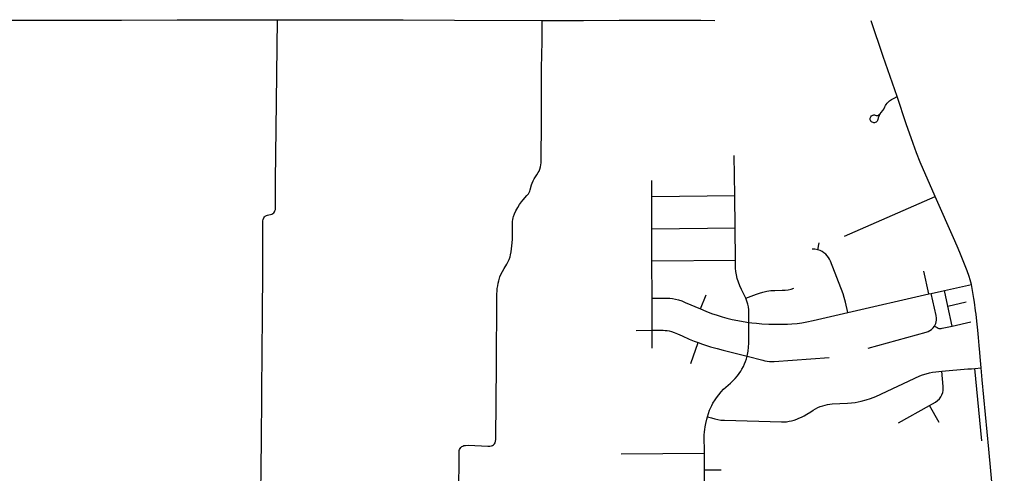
# Model space of a CAD drawing. Extents: x 1410746 to 1533160, y 578873 to 704954.
# Tile 180 of 227: x 1452366 to 1461812, y 700554 to 704903. Entities that reach past the tile are written whole.
import ezdxf

# ---------------------------------------------------------------- set-up
doc = ezdxf.new("R2010")
doc.units = 0
doc.header["$MEASUREMENT"] = 0
doc.layers.add('MC_STREETS', color=254, linetype='CONTINUOUS')

msp = doc.modelspace()

# ---------------------------------------------------------------- linework, layer by layer
at = {"layer": 'MC_STREETS'}
for p, q in [((1459225.526125, 703217.851325), (1459220.88075, 703601.809675)), ((1458429.275875, 703208.156025), (1458429.256875, 703360.538875)), ((1458429.275875, 703208.156025), (1459225.526125, 703217.851325)), ((1458429.9477, 702898.894), (1458429.275875, 703208.156025)), ((1459228.892425, 702907.661075), (1459225.526125, 703217.851325)), ((1460277.4892, 702826.17655), (1461149.742775, 703207.5341)), ((1458429.9477, 702898.894), (1459228.892425, 702907.661075)), ((1458431.3922, 702590.405925), (1458429.9477, 702898.894)), ((1459232.26345, 702597.65125), (1459228.892425, 702907.661075)), ((1460021.7804, 702697.084775), (1460034.915025, 702762.429525)), ((1458431.3922, 702590.405925), (1459232.26345, 702597.65125)), ((1458432.260525, 702231.546025), (1458431.3922, 702590.405925)), ((1461088.96005, 702273.096025), (1461038.732025, 702492.5239)), ((1461108.8626, 702277.360875), (1461238.0565, 702305.506025)), ((1461238.0565, 702305.506025), (1461496.2962, 702365.6041)), ((1461269.353475, 702157.202525), (1461238.0565, 702305.506025)), ((1458433.384175, 701925.155675), (1458432.260525, 702231.546025)), ((1458896.68265, 702129.31705), (1458953.171975, 702265.0271)), ((1460311.274025, 702095.8482), (1461088.96005, 702273.096025)), ((1461088.96005, 702273.096025), (1461108.8626, 702277.360875)), ((1461269.353475, 702157.202525), (1461446.021325, 702196.77395)), ((1461312.14055, 701965.98555), (1461269.353475, 702157.202525)), ((1458280.248775, 701924.431), (1458433.384175, 701925.155675)), ((1458433.645, 701754.184475), (1458433.384175, 701925.155675)), ((1461312.14055, 701965.98555), (1461490.596375, 702006.628625)), ((1458804.5987, 701605.1929), (1458875.3395, 701806.684075)), ((1461530.20075, 701557.65415), (1461591.07835, 701563.66)), ((1461595.23035, 700863.88425), (1461530.20075, 701557.65415)), ((1460798.48585, 701039.2871), (1461094.497075, 701203.685375)), ((1461186.73935, 701041.7546), (1461094.497075, 701203.685375)), ((1458137.083375, 700740.560975), (1458935.5083, 700745.69385)), ((1458936.070925, 700586.311625), (1458935.5083, 700745.69385)), ((1458935.952525, 700433.076025), (1458936.070925, 700586.311625)), ((1458936.070925, 700586.311625), (1459095.73595, 700586.451425))]:
    msp.add_line(p, q, dxfattribs=at)
for points in [[(1452071.38655, 704898.1952), (1453341.4705, 704898.602), (1453875.474675, 704900.961275), (1454643.85435, 704901.337075), (1454837.95135, 704901.7443)], [(1454676.837125, 700097.187575), (1454685.5177, 700870.625075), (1454688.12185, 701293.80215), (1454691.594075, 701759.948), (1454694.632275, 702023.40285), (1454699.406575, 702543.80215), (1454698.11515, 702945.86925), (1454699.929375, 702974.276125), (1454702.6466, 702988.6033), (1454707.339975, 703002.1894), (1454714.25655, 703012.317225), (1454722.4082, 703020.221875), (1454732.78305, 703026.15035), (1454743.4049, 703030.3497), (1454755.01485, 703032.572875), (1454772.30625, 703035.5371), (1454784.904275, 703038.50135), (1454796.020175, 703044.429825), (1454803.924825, 703051.3464), (1454810.100325, 703060.73315), (1454815.534775, 703070.36695), (1454819.7341, 703084.447075), (1454821.46325, 703104.2087), (1454820.93435, 703364.548675), (1454827.8788, 703855.868125), (1454837.95135, 704901.7443)], [(1454837.95135, 704901.7443), (1454918.5477, 704902.03635), (1455256.129975, 704903.12405), (1456043.9672, 704901.309575), (1456538.856125, 704899.49285), (1457378.2595, 704895.84275)], [(1456951.9659, 702352.20775), (1456956.649, 702377.424375), (1456961.692325, 702400.4796), (1456973.07585, 702438.2971), (1456984.747525, 702465.6826), (1456996.635375, 702489.09805), (1457014.287, 702517.196575), (1457039.50365, 702558.263675), (1457049.950525, 702578.436975), (1457061.478125, 702604.01385), (1457070.484075, 702628.51), (1457075.5274, 702649.04355), (1457080.570725, 702677.142075), (1457091.089125, 702763.173625), (1457094.07885, 702797.65515), (1457095.542625, 702824.38145), (1457095.48545, 702862.428775), (1457093.899525, 702941.19625), (1457095.10245, 702967.8808), (1457096.2968, 702988.201075), (1457099.035575, 703003.388875), (1457102.7703, 703017.580775), (1457112.23155, 703042.22985), (1457126.3209, 703070.1613), (1457144.693025, 703103.303175), (1457161.984425, 703130.681225), (1457179.9963, 703155.89785), (1457197.64795, 703176.4314), (1457232.591, 703216.417775), (1457246.01415, 703233.9893), (1457254.0423, 703247.1637), (1457260.011975, 703259.926425), (1457264.540675, 703272.894975), (1457277.260475, 703319.0855), (1457281.94355, 703336.01665), (1457291.669975, 703359.4321), (1457303.1534, 703378.436475), (1457327.79695, 703415.6009), (1457340.662275, 703436.8832), (1457348.5875, 703452.013175), (1457355.792275, 703470.02505), (1457361.556075, 703492.359775), (1457365.518675, 703512.893325), (1457367.6801, 703530.9052), (1457369.4813, 703565.84825), (1457370.562, 703604.03345), (1457370.92225, 703877.4538), (1457372.723425, 704108.3661), (1457373.656225, 704438.661125), (1457378.999175, 704695.1601), (1457378.2595, 704895.84275)], [(1457378.2595, 704895.84275), (1457648.4999, 704896.53595), (1457774.2793, 704896.86375), (1458118.823, 704899.122875), (1458417.19985, 704898.406675), (1458597.141125, 704897.910725), (1458751.96855, 704897.484), (1458900.02035, 704897.075975), (1459033.9397, 704896.7069)], [(1460783.2168, 704165.56675), (1460650.650525, 704549.741125), (1460535.57005, 704892.484425)], [(1460619.599775, 703999.4123), (1460631.109925, 704012.51755), (1460646.1177, 704033.297575), (1460654.77605, 704046.5737), (1460664.588825, 704066.776475), (1460671.5155, 704080.629825), (1460679.0194, 704091.59705), (1460687.609575, 704103.32095), (1460696.70815, 704113.719325), (1460709.850525, 704124.984225), (1460730.3922, 704138.352075), (1460754.0436, 704151.557825), (1460783.2168, 704165.56675)], [(1461149.742775, 703207.5341), (1461005.4032, 703537.606725), (1460970.680975, 703625.71435), (1460938.048575, 703714.97925), (1460871.8134, 703905.55985), (1460783.2168, 704165.56675)], [(1460539.007325, 703923.9483), (1460536.7069, 703925.662125), (1460531.559025, 703931.766325), (1460528.36955, 703937.533675), (1460526.196525, 703943.965725), (1460525.174075, 703952.2421), (1460525.9848, 703960.405), (1460530.95185, 703972.6132), (1460537.71815, 703980.579), (1460542.948325, 703984.2147), (1460550.326425, 703987.956675), (1460554.840625, 703989.069875), (1460560.583325, 703989.953225), (1460567.16355, 703989.54195), (1460574.3607, 703987.485625), (1460581.76345, 703985.223675), (1460589.37185, 703984.40115), (1460597.3915, 703985.840575), (1460607.056225, 703990.15885), (1460619.599775, 703999.4123)], [(1460617.9228, 703996.4114), (1460611.78575, 703985.429325), (1460607.056225, 703976.175875), (1460602.326675, 703961.575975), (1460599.363275, 703946.525075), (1460596.52065, 703937.19655), (1460592.4933, 703930.37025), (1460588.539225, 703925.85935), (1460581.50625, 703920.490975), (1460574.5881, 703917.308775), (1460567.930075, 703915.699375), (1460559.880625, 703915.399), (1460552.5645, 703916.657075), (1460544.0435, 703920.196325), (1460539.007325, 703923.9483)], [(1461496.2962, 702365.6041), (1461485.505075, 702407.66745), (1461475.37465, 702440.701475), (1461456.65535, 702493.776175), (1461418.776325, 702591.777125), (1461392.3491, 702656.083375), (1461369.225275, 702710.479425), (1461337.292375, 702784.0352), (1461149.742775, 703207.5341)], [(1460021.7804, 702697.084775), (1459994.1977, 702702.010275), (1459967.30275, 702703.642025)], [(1460311.274025, 702095.8482), (1460288.4132, 702194.68555), (1460276.263675, 702239.0149), (1460264.7709, 702273.493275), (1460143.27565, 702588.067425), (1460135.066525, 702606.127525), (1460125.872275, 702622.874175), (1460112.73765, 702640.27755), (1460098.61795, 702655.054), (1460082.1228, 702668.257575), (1460063.8328, 702679.555125), (1460044.109275, 702689.532375), (1460021.7804, 702697.084775)], [(1459331.88575, 702232.9853), (1459290.788275, 702316.158775), (1459274.64285, 702350.8959), (1459261.43295, 702386.611575), (1459250.180075, 702422.327225), (1459241.862725, 702457.064375), (1459237.459425, 702489.35525), (1459234.5239, 702521.6461), (1459232.26345, 702597.65125)], [(1456927.020725, 700845.7587), (1456932.428375, 700861.549025), (1456934.375125, 700877.555675), (1456935.08985, 700890.965075), (1456938.967125, 701591.8899), (1456943.68045, 702236.931725), (1456944.400925, 702274.756675), (1456946.100075, 702301.344925), (1456948.0033, 702325.550175), (1456951.9659, 702352.20775)], [(1459331.88575, 702232.9853), (1459433.650925, 702272.615025), (1459462.517, 702282.400125), (1459496.7649, 702292.18525), (1459532.9698, 702300.99185), (1459571.13175, 702305.8844), (1459610.76145, 702307.841425), (1459681.7035, 702308.330675), (1459711.127375, 702310.169625), (1459738.9464, 702313.712475), (1459767.323225, 702320.562075), (1459793.212275, 702329.63785)], [(1461591.07835, 701563.66), (1461579.13685, 701670.544025), (1461577.16345, 701712.119075), (1461571.2422, 701780.73475), (1461565.75435, 701856.9928), (1461558.467275, 701927.457225), (1461549.501425, 702012.165075), (1461541.8538, 702078.629175), (1461537.210425, 702112.97065), (1461527.323325, 702193.688975), (1461521.0556, 702230.977625), (1461514.759025, 702266.809575), (1461496.2962, 702365.6041)], [(1458432.260525, 702231.546025), (1458570.644925, 702233.75805), (1458604.901, 702232.6876), (1458628.6687, 702230.13155), (1458658.198675, 702224.950875), (1458685.6948, 702218.309), (1458719.84895, 702206.818425), (1458751.969275, 702192.83055), (1458896.68265, 702129.31705)], [(1459362.537825, 702000.8666), (1459362.70885, 702087.18715), (1459361.2411, 702119.967275), (1459357.098, 702149.056525), (1459351.945225, 702174.27465), (1459343.32505, 702203.62105), (1459331.88575, 702232.9853)], [(1461143.426, 701965.47145), (1461149.472475, 701976.158225), (1461155.659575, 701991.48535), (1461159.315575, 702006.81245), (1461160.8434, 702022.4987), (1461160.927725, 702040.714225), (1461157.785025, 702065.91725), (1461108.8626, 702277.360875)], [(1458896.68265, 702129.31705), (1458950.02475, 702106.99455), (1459002.196875, 702086.626275), (1459056.594175, 702069.011925), (1459105.8108, 702054.505975), (1459149.8467, 702042.590375), (1459201.653675, 702029.638625), (1459257.087125, 702017.723025), (1459306.261025, 702008.7632), (1459362.537825, 702000.8666)], [(1459362.537825, 702000.8666), (1459390.16995, 701997.019075), (1459434.188725, 701992.295025), (1459486.357675, 701987.924975), (1459553.8052, 701984.26965), (1459615.51365, 701982.370925), (1459682.918275, 701982.370925), (1459731.018775, 701983.959975), (1459774.689825, 701986.484825), (1459824.37305, 701991.231625), (1459868.993025, 701996.9278), (1459917.410425, 702005.155575), (1459978.743075, 702018.881925), (1460311.274025, 702095.8482)], [(1458433.384175, 701925.155675), (1458540.78085, 701925.3105), (1458558.08115, 701924.41565), (1458577.17115, 701922.3277), (1458596.559425, 701918.450025), (1458620.421925, 701911.88785), (1458646.074125, 701903.535975), (1458675.603975, 701891.903), (1458720.644425, 701870.725025), (1458788.95085, 701841.1952), (1458836.37755, 701822.1052), (1458875.3395, 701806.684075)], [(1459345.386725, 701678.191975), (1459355.18865, 701724.772125), (1459359.34755, 701763.31125), (1459361.085275, 701800.01155), (1459362.537825, 702000.8666)], [(1460505.376975, 701752.590525), (1461063.610475, 701908.52465), (1461081.829775, 701914.59775), (1461097.246125, 701921.605175), (1461114.456025, 701933.799075), (1461130.4146, 701948.700575), (1461143.426, 701965.47145)], [(1461143.426, 701965.47145), (1461167.19005, 701950.7068), (1461176.6113, 701946.066475), (1461185.188875, 701943.676), (1461196.016275, 701942.6917), (1461206.421825, 701943.25415), (1461217.108625, 701944.800925), (1461312.14055, 701965.98555)], [(1458875.3395, 701806.684075), (1458917.65735, 701791.76825), (1458993.01545, 701767.77185), (1459056.823175, 701750.308675), (1459115.257625, 701735.53215), (1459345.386725, 701678.191975)], [(1458964.73625, 701096.6997), (1458973.416225, 701126.848875), (1458984.961375, 701158.4461), (1458995.898875, 701183.3593), (1459005.924925, 701204.019025), (1459017.2601, 701224.985875), (1459036.983475, 701257.015975), (1459051.156475, 701278.24125), (1459071.989825, 701306.36625), (1459095.2537, 701334.49125), (1459118.864825, 701360.5329), (1459139.052825, 701379.569225), (1459184.1426, 701419.560675), (1459207.406475, 701440.394025), (1459230.670375, 701462.963475), (1459252.879725, 701488.82385), (1459268.683525, 701510.450125), (1459283.655575, 701532.9082), (1459295.57775, 701552.8709), (1459309.1635, 701578.101575), (1459320.808425, 701602.2232), (1459330.789775, 701626.3448), (1459339.107575, 701652.40725), (1459345.386725, 701678.191975)], [(1459345.386725, 701678.191975), (1459494.213375, 701637.2082), (1459513.664825, 701632.28945), (1459535.5757, 701628.93575), (1459559.72235, 701627.1471), (1459582.527525, 701626.0292), (1459603.991225, 701626.476375), (1460132.877275, 701663.0867)], [(1461212.56555, 701532.144025), (1461463.619925, 701554.346275), (1461498.5335, 701556.562175), (1461530.20075, 701557.65415)], [(1461812.0639, 699190.885925), (1461662.05425, 700784.806825), (1461601.01215, 701449.31615), (1461591.07835, 701563.66)], [(1458964.73625, 701096.6997), (1459001.80375, 701084.294875), (1459035.3954, 701074.59195), (1459062.435325, 701068.819375), (1459092.817275, 701064.869725), (1459127.148875, 701063.0468), (1459674.023875, 701045.7291), (1459695.59505, 701046.336725), (1459721.4197, 701048.463475), (1459747.548175, 701052.71695), (1459771.549925, 701057.881875), (1459796.1593, 701064.869725), (1459820.161025, 701072.769025), (1459842.33985, 701081.275975), (1459867.04455, 701092.0196), (1459893.381525, 701105.581525), (1459917.9909, 701120.468675), (1459954.438, 701143.846275), (1459977.843325, 701159.357575), (1460001.237425, 701172.4218), (1460024.3277, 701183.663125), (1460046.810325, 701193.38535), (1460069.9006, 701200.980825), (1460094.206175, 701207.66485), (1460116.081175, 701212.8298), (1460138.867625, 701216.77945), (1460161.654075, 701219.21), (1460306.57595, 701225.286375), (1460345.768675, 701228.324575), (1460381.923175, 701233.1857), (1460439.9527, 701245.03465), (1460487.0447, 701257.187425), (1460527.4527, 701270.251675), (1460578.49435, 701290.607575), (1461002.2499, 701486.808825), (1461027.843325, 701497.2048), (1461060.95965, 701508.4461), (1461094.6024, 701517.020725), (1461124.154075, 701522.4218), (1461154.536025, 701526.37145), (1461212.56555, 701532.144025)], [(1461094.497075, 701203.685375), (1461152.68495, 701237.1325), (1461172.275225, 701250.700325), (1461190.06055, 701268.0819), (1461203.77745, 701287.28355), (1461213.939475, 701306.930125), (1461221.072475, 701327.67355), (1461224.4145, 701348.02945), (1461225.32595, 701367.7777), (1461224.950225, 701385.066575), (1461212.56555, 701532.144025)], [(1458935.5083, 700745.69385), (1458934.20645, 700918.0557), (1458936.024375, 700952.632075), (1458937.542075, 700972.276075), (1458941.184125, 700999.89315), (1458947.423625, 701031.1014), (1458957.543675, 701073.8907), (1458964.73625, 701096.6997)], [(1456578.28245, 700337.550325), (1456581.36385, 700754.6939), (1456582.877975, 700770.91685), (1456586.122575, 700782.381075), (1456591.0976, 700792.98005), (1456598.0194, 700801.6323), (1456607.10425, 700809.203), (1456617.054325, 700815.04325), (1456628.518525, 700819.585675), (1456642.794725, 700821.099825), (1456671.1308, 700822.39765), (1456858.01915, 700813.3128), (1456876.188825, 700813.745425), (1456892.6281, 700816.3411), (1456903.227075, 700820.883525), (1456912.528225, 700827.1564), (1456920.74785, 700835.592325), (1456927.020725, 700845.7587)]]:
    msp.add_lwpolyline(points, dxfattribs=at)

doc.saveas('drawing.dxf')
